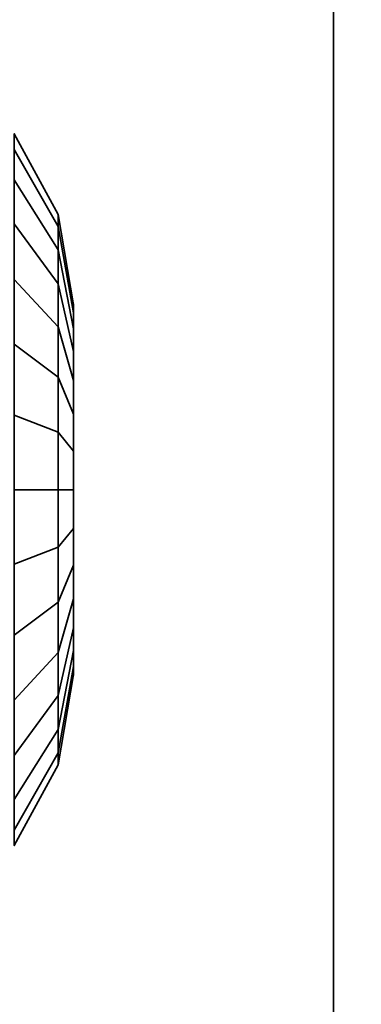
# Model space of a CAD drawing. Header units: millimetres. Extents: x -587 to 3688, y -115 to 120.
# Tile 50 of 256: x -413.345 to -412.425, y -19.884 to -17.236. Entities that reach past the tile are written whole.
import ezdxf

# ---------------------------------------------------------------- set-up
doc = ezdxf.new("R2010")
doc.units = ezdxf.units.MM
doc.layers.add('151', color=7, linetype='Continuous', true_color=0xffffff)

# ---------------------------------------------------------------- blocks, each defined once
blk = doc.blocks.new('UG_SURFACE_001')
at = {"layer": '151', "color": 252, "linetype": 'Continuous', "lineweight": 35}
for points in [[(587.5, -40, 2198), (587.5, 110, 2198), (-587.5, 110, 2198), (-587.5, -40, 2198)], [(-437.5, -40, 2048.0001), (-437.5, 110, 2048.0001), (437.5, 110, 2048.0001), (437.5, -40, 2048.0001)]]:
    blk.add_3dface(points, dxfattribs=at)
blk = doc.blocks.new('UG_SURFACE_010')
at = {"layer": '151', "color": 252, "linetype": 'Continuous', "lineweight": 35}
for points in [[(-413.3596, -17.6664, 1005.5187), (-413.3596, -17.5427, 1005.8994), (-413.241, -17.7594, 1005.9222), (-413.241, -17.8551, 1005.6276)], [(-413.3596, -17.5427, 1005.8994), (-413.3596, -17.5845, 1006.2975), (-413.241, -17.7918, 1006.2301), (-413.241, -17.7594, 1005.9222)], [(-413.241, -17.8551, 1174.3723), (-413.241, -17.7594, 1174.0779), (-413.3596, -17.5427, 1174.1006), (-413.3596, -17.6664, 1174.4813)], [(-413.241, -17.7594, 1174.0779), (-413.241, -17.7918, 1173.7698), (-413.3596, -17.5845, 1173.7026), (-413.3596, -17.5427, 1174.1006)], [(-413.3596, -17.5845, 1006.2975), (-413.3596, -17.7847, 1006.6441), (-413.241, -17.9466, 1006.4983), (-413.241, -17.7918, 1006.2301)], [(-413.241, -17.7918, 1173.7698), (-413.241, -17.9466, 1173.5017), (-413.3596, -17.7847, 1173.3559), (-413.3596, -17.5845, 1173.7026)], [(-413.3596, -17.9342, 1005.2212), (-413.3596, -17.6664, 1005.5187), (-413.241, -17.8551, 1005.6276), (-413.241, -18.0623, 1005.3976)], [(-413.241, -18.0623, 1174.6025), (-413.241, -17.8551, 1174.3723), (-413.3596, -17.6664, 1174.4813), (-413.3596, -17.9342, 1174.7787)], [(-413.241, -17.8551, 1005.6276), (-413.241, -17.7594, 1005.9222), (-413.2, -18.0027, 1005.9477), (-413.2, -18.067, 1005.7499)], [(-413.241, -17.7594, 1005.9222), (-413.241, -17.7918, 1006.2301), (-413.2, -18.0245, 1006.1545), (-413.2, -18.0027, 1005.9477)], [(-413.2, -18.067, 1174.25), (-413.2, -18.0027, 1174.0522), (-413.241, -17.7594, 1174.0779), (-413.241, -17.8551, 1174.3723)], [(-413.2, -18.0027, 1174.0522), (-413.2, -18.0245, 1173.8455), (-413.241, -17.7918, 1173.7698), (-413.241, -17.7594, 1174.0779)], [(-413.3596, -17.7847, 1006.6441), (-413.3596, -18.1085, 1006.8793), (-413.241, -18.1971, 1006.6803), (-413.241, -17.9466, 1006.4983)], [(-413.241, -17.9466, 1173.5017), (-413.241, -18.1971, 1173.3197), (-413.3596, -18.1085, 1173.1206), (-413.3596, -17.7847, 1173.3559)], [(-413.241, -17.7918, 1006.2301), (-413.241, -17.9466, 1006.4983), (-413.2, -18.1284, 1006.3345), (-413.2, -18.0245, 1006.1545)], [(-413.2, -18.0245, 1173.8455), (-413.2, -18.1284, 1173.6654), (-413.241, -17.9466, 1173.5017), (-413.241, -17.7918, 1173.7698)], [(-413.241, -18.0623, 1005.3976), (-413.241, -17.8551, 1005.6276), (-413.2, -18.067, 1005.7499), (-413.2, -18.2061, 1005.5954)], [(-413.2, -18.2061, 1174.4045), (-413.2, -18.067, 1174.25), (-413.241, -17.8551, 1174.3723), (-413.241, -18.0623, 1174.6025)], [(-413.3596, -18.2999, 1005.0584), (-413.3596, -17.9342, 1005.2212), (-413.241, -18.0623, 1005.3976), (-413.241, -18.3452, 1005.2716)], [(-413.241, -18.3452, 1174.7284), (-413.241, -18.0623, 1174.6025), (-413.3596, -17.9342, 1174.7787), (-413.3596, -18.2999, 1174.9415)], [(-413.241, -17.9466, 1006.4983), (-413.241, -18.1971, 1006.6803), (-413.2, -18.2966, 1006.4567), (-413.2, -18.1284, 1006.3345)], [(-413.2, -18.1284, 1173.6654), (-413.2, -18.2966, 1173.5432), (-413.241, -18.1971, 1173.3197), (-413.241, -17.9466, 1173.5017)], [(-413.2, -18.067, 1005.7499), (-413.2, -18.0027, 1005.9477), (-413.2, -18.0245, 1006.1545), (-413.2, -18.5, 1006)], [(-413.2, -18.1284, 1173.6654), (-413.2, -18.0245, 1173.8455), (-413.2, -18.0027, 1174.0522), (-413.2, -18.5, 1174)], [(-413.2, -18.0027, 1174.0522), (-413.2, -18.067, 1174.25), (-413.2, -18.2061, 1174.4045), (-413.2, -18.5, 1174)], [(-413.2, -18.0245, 1006.1545), (-413.2, -18.1284, 1006.3345), (-413.2, -18.2966, 1006.4567), (-413.2, -18.5, 1006)], [(-413.241, -18.3452, 1005.2716), (-413.241, -18.0623, 1005.3976), (-413.2, -18.2061, 1005.5954), (-413.2, -18.396, 1005.5109)], [(-413.2, -18.396, 1174.489), (-413.2, -18.2061, 1174.4045), (-413.241, -18.0623, 1174.6025), (-413.241, -18.3452, 1174.7284)], [(-413.2, -18.396, 1005.5109), (-413.2, -18.2061, 1005.5954), (-413.2, -18.067, 1005.7499), (-413.2, -18.5, 1006)], [(-413.3596, -18.1085, 1006.8793), (-413.3596, -18.5, 1006.9625), (-413.241, -18.5, 1006.7446), (-413.241, -18.1971, 1006.6803)], [(-413.241, -18.1971, 1173.3197), (-413.241, -18.5, 1173.2553), (-413.3596, -18.5, 1173.0374), (-413.3596, -18.1085, 1173.1206)], [(-413.2, -18.5, 1174), (-413.2, -18.2966, 1173.5432), (-413.2, -18.1284, 1173.6654)], [(-413.241, -18.1971, 1006.6803), (-413.241, -18.5, 1006.7446), (-413.2, -18.5, 1006.5), (-413.2, -18.2966, 1006.4567)], [(-413.2, -18.2966, 1173.5432), (-413.2, -18.5, 1173.4999), (-413.241, -18.5, 1173.2553), (-413.241, -18.1971, 1173.3197)], [(-413.2, -18.2061, 1174.4045), (-413.2, -18.396, 1174.489), (-413.2, -18.604, 1174.489), (-413.2, -18.5, 1174)], [(-413.3596, -18.7001, 1005.0584), (-413.3596, -18.2999, 1005.0584), (-413.241, -18.3452, 1005.2716), (-413.241, -18.6548, 1005.2716)], [(-413.241, -18.6548, 1174.7284), (-413.241, -18.3452, 1174.7284), (-413.3596, -18.2999, 1174.9415), (-413.3596, -18.7001, 1174.9415)], [(-413.2, -18.2966, 1006.4567), (-413.2, -18.5, 1006.5), (-413.2, -18.7034, 1006.4567), (-413.2, -18.5, 1006)], [(-413.2, -18.7034, 1173.5432), (-413.2, -18.5, 1173.4999), (-413.2, -18.2966, 1173.5432), (-413.2, -18.5, 1174)], [(-413.241, -18.6548, 1005.2716), (-413.241, -18.3452, 1005.2716), (-413.2, -18.396, 1005.5109), (-413.2, -18.604, 1005.5109)], [(-413.2, -18.604, 1174.489), (-413.2, -18.396, 1174.489), (-413.241, -18.3452, 1174.7284), (-413.241, -18.6548, 1174.7284)], [(-413.2, -18.7939, 1005.5954), (-413.2, -18.604, 1005.5109), (-413.2, -18.396, 1005.5109), (-413.2, -18.5, 1006)], [(-413.3596, -18.5, 1006.9625), (-413.3596, -18.8915, 1006.8793), (-413.241, -18.8029, 1006.6803), (-413.241, -18.5, 1006.7446)], [(-413.241, -18.5, 1173.2553), (-413.241, -18.8029, 1173.3197), (-413.3596, -18.8915, 1173.1206), (-413.3596, -18.5, 1173.0374)], [(-413.241, -18.5, 1006.7446), (-413.241, -18.8029, 1006.6803), (-413.2, -18.7034, 1006.4567), (-413.2, -18.5, 1006.5)], [(-413.2, -18.5, 1173.4999), (-413.2, -18.7034, 1173.5432), (-413.241, -18.8029, 1173.3197), (-413.241, -18.5, 1173.2553)], [(-413.2, -18.5, 1006), (-413.2, -18.7034, 1006.4567), (-413.2, -18.8716, 1006.3345)], [(-413.2, -18.8716, 1006.3345), (-413.2, -18.9755, 1006.1545), (-413.2, -18.9973, 1005.9477), (-413.2, -18.5, 1006)], [(-413.2, -18.9973, 1005.9477), (-413.2, -18.933, 1005.7499), (-413.2, -18.7939, 1005.5954), (-413.2, -18.5, 1006)], [(-413.2, -18.604, 1174.489), (-413.2, -18.7939, 1174.4045), (-413.2, -18.933, 1174.25), (-413.2, -18.5, 1174)], [(-413.2, -18.933, 1174.25), (-413.2, -18.9973, 1174.0522), (-413.2, -18.9755, 1173.8455), (-413.2, -18.5, 1174)], [(-413.2, -18.9755, 1173.8455), (-413.2, -18.8716, 1173.6654), (-413.2, -18.7034, 1173.5432), (-413.2, -18.5, 1174)], [(-413.241, -18.9377, 1005.3976), (-413.241, -18.6548, 1005.2716), (-413.2, -18.604, 1005.5109), (-413.2, -18.7939, 1005.5954)], [(-413.2, -18.7939, 1174.4045), (-413.2, -18.604, 1174.489), (-413.241, -18.6548, 1174.7284), (-413.241, -18.9377, 1174.6025)], [(-413.3596, -19.0658, 1005.2212), (-413.3596, -18.7001, 1005.0584), (-413.241, -18.6548, 1005.2716), (-413.241, -18.9377, 1005.3976)], [(-413.241, -18.9377, 1174.6025), (-413.241, -18.6548, 1174.7284), (-413.3596, -18.7001, 1174.9415), (-413.3596, -19.0658, 1174.7787)], [(-413.241, -18.8029, 1006.6803), (-413.241, -19.0534, 1006.4983), (-413.2, -18.8716, 1006.3345), (-413.2, -18.7034, 1006.4567)], [(-413.2, -18.7034, 1173.5432), (-413.2, -18.8716, 1173.6654), (-413.241, -19.0534, 1173.5017), (-413.241, -18.8029, 1173.3197)], [(-413.3596, -18.8915, 1006.8793), (-413.3596, -19.2153, 1006.6441), (-413.241, -19.0534, 1006.4983), (-413.241, -18.8029, 1006.6803)], [(-413.241, -18.8029, 1173.3197), (-413.241, -19.0534, 1173.5017), (-413.3596, -19.2153, 1173.3559), (-413.3596, -18.8915, 1173.1206)], [(-413.241, -19.1449, 1005.6276), (-413.241, -18.9377, 1005.3976), (-413.2, -18.7939, 1005.5954), (-413.2, -18.933, 1005.7499)], [(-413.2, -18.933, 1174.25), (-413.2, -18.7939, 1174.4045), (-413.241, -18.9377, 1174.6025), (-413.241, -19.1449, 1174.3723)], [(-413.241, -19.0534, 1006.4983), (-413.241, -19.2082, 1006.2301), (-413.2, -18.9755, 1006.1545), (-413.2, -18.8716, 1006.3345)], [(-413.2, -18.8716, 1173.6654), (-413.2, -18.9755, 1173.8455), (-413.241, -19.2082, 1173.7698), (-413.241, -19.0534, 1173.5017)], [(-413.3596, -19.3336, 1005.5187), (-413.3596, -19.0658, 1005.2212), (-413.241, -18.9377, 1005.3976), (-413.241, -19.1449, 1005.6276)], [(-413.241, -19.1449, 1174.3723), (-413.241, -18.9377, 1174.6025), (-413.3596, -19.0658, 1174.7787), (-413.3596, -19.3336, 1174.4813)], [(-413.241, -19.2406, 1005.9222), (-413.241, -19.1449, 1005.6276), (-413.2, -18.933, 1005.7499), (-413.2, -18.9973, 1005.9477)], [(-413.2, -18.9973, 1174.0522), (-413.2, -18.933, 1174.25), (-413.241, -19.1449, 1174.3723), (-413.241, -19.2406, 1174.0779)], [(-413.241, -19.2082, 1006.2301), (-413.241, -19.2406, 1005.9222), (-413.2, -18.9973, 1005.9477), (-413.2, -18.9755, 1006.1545)], [(-413.2, -18.9755, 1173.8455), (-413.2, -18.9973, 1174.0522), (-413.241, -19.2406, 1174.0779), (-413.241, -19.2082, 1173.7698)], [(-413.3596, -19.2153, 1006.6441), (-413.3596, -19.4155, 1006.2975), (-413.241, -19.2082, 1006.2301), (-413.241, -19.0534, 1006.4983)], [(-413.241, -19.0534, 1173.5017), (-413.241, -19.2082, 1173.7698), (-413.3596, -19.4155, 1173.7026), (-413.3596, -19.2153, 1173.3559)], [(-413.3596, -19.4573, 1005.8994), (-413.3596, -19.3336, 1005.5187), (-413.241, -19.1449, 1005.6276), (-413.241, -19.2406, 1005.9222)], [(-413.241, -19.2406, 1174.0779), (-413.241, -19.1449, 1174.3723), (-413.3596, -19.3336, 1174.4813), (-413.3596, -19.4573, 1174.1006)], [(-413.3596, -19.4155, 1006.2975), (-413.3596, -19.4573, 1005.8994), (-413.241, -19.2406, 1005.9222), (-413.241, -19.2082, 1006.2301)], [(-413.241, -19.2082, 1173.7698), (-413.241, -19.2406, 1174.0779), (-413.3596, -19.4573, 1174.1006), (-413.3596, -19.4155, 1173.7026)]]:
    blk.add_3dface(points, dxfattribs=at)
blk = doc.blocks.new('UG_SURFACE_011')
at = {"layer": '151', "color": 252, "linetype": 'Continuous', "lineweight": 35}
for points in [[(-414, 13.92, 2022.5), (-414, -46.92, 2022.5), (-412.5, -46.92, 2020.9999), (-412.5, 13.92, 2020.9999)], [(-412.5, 13.92, -7), (-412.5, -46.92, -7), (-414, -46.92, -7), (-414, 13.92, -7)], [(-412.5, -46.92, 2020.9999), (-412.5, -46.92, -7), (-412.5, 13.92, -7), (-412.5, 13.92, 2020.9999)]]:
    blk.add_3dface(points, dxfattribs=at)
blk = doc.blocks.new('UG_SURFACE_012')
at = {"layer": '151', "color": 252, "linetype": 'Continuous', "lineweight": 35}
for points in [[(-414, 13.92, 2022.5), (-414, -46.92, 2022.5), (-412.5, -46.92, 2020.9999), (-412.5, 13.92, 2020.9999)], [(-412.5, 13.92, -7), (-412.5, -46.92, -7), (-414, -46.92, -7), (-414, 13.92, -7)], [(-412.5, -46.92, 2020.9999), (-412.5, -46.92, -7), (-412.5, 13.92, -7), (-412.5, 13.92, 2020.9999)]]:
    blk.add_3dface(points, dxfattribs=at)
blk = doc.blocks.new('UG_SURFACE_013')
at = {"layer": '151', "color": 252, "linetype": 'Continuous', "lineweight": 35}
for points in [[(-413.3596, -17.6664, 1005.5187), (-413.3596, -17.5427, 1005.8994), (-413.241, -17.7594, 1005.9222), (-413.241, -17.8551, 1005.6276)], [(-413.3596, -17.5427, 1005.8994), (-413.3596, -17.5845, 1006.2975), (-413.241, -17.7918, 1006.2301), (-413.241, -17.7594, 1005.9222)], [(-413.241, -17.8551, 1174.3723), (-413.241, -17.7594, 1174.0779), (-413.3596, -17.5427, 1174.1006), (-413.3596, -17.6664, 1174.4813)], [(-413.241, -17.7594, 1174.0779), (-413.241, -17.7918, 1173.7698), (-413.3596, -17.5845, 1173.7026), (-413.3596, -17.5427, 1174.1006)], [(-413.3596, -17.5845, 1006.2975), (-413.3596, -17.7847, 1006.6441), (-413.241, -17.9466, 1006.4983), (-413.241, -17.7918, 1006.2301)], [(-413.241, -17.7918, 1173.7698), (-413.241, -17.9466, 1173.5017), (-413.3596, -17.7847, 1173.3559), (-413.3596, -17.5845, 1173.7026)], [(-413.3596, -17.9342, 1005.2212), (-413.3596, -17.6664, 1005.5187), (-413.241, -17.8551, 1005.6276), (-413.241, -18.0623, 1005.3976)], [(-413.241, -18.0623, 1174.6025), (-413.241, -17.8551, 1174.3723), (-413.3596, -17.6664, 1174.4813), (-413.3596, -17.9342, 1174.7787)], [(-413.241, -17.8551, 1005.6276), (-413.241, -17.7594, 1005.9222), (-413.2, -18.0027, 1005.9477), (-413.2, -18.067, 1005.7499)], [(-413.241, -17.7594, 1005.9222), (-413.241, -17.7918, 1006.2301), (-413.2, -18.0245, 1006.1545), (-413.2, -18.0027, 1005.9477)], [(-413.2, -18.067, 1174.25), (-413.2, -18.0027, 1174.0522), (-413.241, -17.7594, 1174.0779), (-413.241, -17.8551, 1174.3723)], [(-413.2, -18.0027, 1174.0522), (-413.2, -18.0245, 1173.8455), (-413.241, -17.7918, 1173.7698), (-413.241, -17.7594, 1174.0779)], [(-413.3596, -17.7847, 1006.6441), (-413.3596, -18.1085, 1006.8793), (-413.241, -18.1971, 1006.6803), (-413.241, -17.9466, 1006.4983)], [(-413.241, -17.9466, 1173.5017), (-413.241, -18.1971, 1173.3197), (-413.3596, -18.1085, 1173.1206), (-413.3596, -17.7847, 1173.3559)], [(-413.241, -17.7918, 1006.2301), (-413.241, -17.9466, 1006.4983), (-413.2, -18.1284, 1006.3345), (-413.2, -18.0245, 1006.1545)], [(-413.2, -18.0245, 1173.8455), (-413.2, -18.1284, 1173.6654), (-413.241, -17.9466, 1173.5017), (-413.241, -17.7918, 1173.7698)], [(-413.241, -18.0623, 1005.3976), (-413.241, -17.8551, 1005.6276), (-413.2, -18.067, 1005.7499), (-413.2, -18.2061, 1005.5954)], [(-413.2, -18.2061, 1174.4045), (-413.2, -18.067, 1174.25), (-413.241, -17.8551, 1174.3723), (-413.241, -18.0623, 1174.6025)], [(-413.3596, -18.2999, 1005.0584), (-413.3596, -17.9342, 1005.2212), (-413.241, -18.0623, 1005.3976), (-413.241, -18.3452, 1005.2716)], [(-413.241, -18.3452, 1174.7284), (-413.241, -18.0623, 1174.6025), (-413.3596, -17.9342, 1174.7787), (-413.3596, -18.2999, 1174.9415)], [(-413.241, -17.9466, 1006.4983), (-413.241, -18.1971, 1006.6803), (-413.2, -18.2966, 1006.4567), (-413.2, -18.1284, 1006.3345)], [(-413.2, -18.1284, 1173.6654), (-413.2, -18.2966, 1173.5432), (-413.241, -18.1971, 1173.3197), (-413.241, -17.9466, 1173.5017)], [(-413.2, -18.067, 1005.7499), (-413.2, -18.0027, 1005.9477), (-413.2, -18.0245, 1006.1545), (-413.2, -18.5, 1006)], [(-413.2, -18.1284, 1173.6654), (-413.2, -18.0245, 1173.8455), (-413.2, -18.0027, 1174.0522), (-413.2, -18.5, 1174)], [(-413.2, -18.0027, 1174.0522), (-413.2, -18.067, 1174.25), (-413.2, -18.2061, 1174.4045), (-413.2, -18.5, 1174)], [(-413.2, -18.0245, 1006.1545), (-413.2, -18.1284, 1006.3345), (-413.2, -18.2966, 1006.4567), (-413.2, -18.5, 1006)], [(-413.241, -18.3452, 1005.2716), (-413.241, -18.0623, 1005.3976), (-413.2, -18.2061, 1005.5954), (-413.2, -18.396, 1005.5109)], [(-413.2, -18.396, 1174.489), (-413.2, -18.2061, 1174.4045), (-413.241, -18.0623, 1174.6025), (-413.241, -18.3452, 1174.7284)], [(-413.2, -18.396, 1005.5109), (-413.2, -18.2061, 1005.5954), (-413.2, -18.067, 1005.7499), (-413.2, -18.5, 1006)], [(-413.3596, -18.1085, 1006.8793), (-413.3596, -18.5, 1006.9625), (-413.241, -18.5, 1006.7446), (-413.241, -18.1971, 1006.6803)], [(-413.241, -18.1971, 1173.3197), (-413.241, -18.5, 1173.2553), (-413.3596, -18.5, 1173.0374), (-413.3596, -18.1085, 1173.1206)], [(-413.2, -18.5, 1174), (-413.2, -18.2966, 1173.5432), (-413.2, -18.1284, 1173.6654)], [(-413.241, -18.1971, 1006.6803), (-413.241, -18.5, 1006.7446), (-413.2, -18.5, 1006.5), (-413.2, -18.2966, 1006.4567)], [(-413.2, -18.2966, 1173.5432), (-413.2, -18.5, 1173.4999), (-413.241, -18.5, 1173.2553), (-413.241, -18.1971, 1173.3197)], [(-413.2, -18.2061, 1174.4045), (-413.2, -18.396, 1174.489), (-413.2, -18.604, 1174.489), (-413.2, -18.5, 1174)], [(-413.3596, -18.7001, 1005.0584), (-413.3596, -18.2999, 1005.0584), (-413.241, -18.3452, 1005.2716), (-413.241, -18.6548, 1005.2716)], [(-413.241, -18.6548, 1174.7284), (-413.241, -18.3452, 1174.7284), (-413.3596, -18.2999, 1174.9415), (-413.3596, -18.7001, 1174.9415)], [(-413.2, -18.2966, 1006.4567), (-413.2, -18.5, 1006.5), (-413.2, -18.7034, 1006.4567), (-413.2, -18.5, 1006)], [(-413.2, -18.7034, 1173.5432), (-413.2, -18.5, 1173.4999), (-413.2, -18.2966, 1173.5432), (-413.2, -18.5, 1174)], [(-413.241, -18.6548, 1005.2716), (-413.241, -18.3452, 1005.2716), (-413.2, -18.396, 1005.5109), (-413.2, -18.604, 1005.5109)], [(-413.2, -18.604, 1174.489), (-413.2, -18.396, 1174.489), (-413.241, -18.3452, 1174.7284), (-413.241, -18.6548, 1174.7284)], [(-413.2, -18.7939, 1005.5954), (-413.2, -18.604, 1005.5109), (-413.2, -18.396, 1005.5109), (-413.2, -18.5, 1006)], [(-413.3596, -18.5, 1006.9625), (-413.3596, -18.8915, 1006.8793), (-413.241, -18.8029, 1006.6803), (-413.241, -18.5, 1006.7446)], [(-413.241, -18.5, 1173.2553), (-413.241, -18.8029, 1173.3197), (-413.3596, -18.8915, 1173.1206), (-413.3596, -18.5, 1173.0374)], [(-413.241, -18.5, 1006.7446), (-413.241, -18.8029, 1006.6803), (-413.2, -18.7034, 1006.4567), (-413.2, -18.5, 1006.5)], [(-413.2, -18.5, 1173.4999), (-413.2, -18.7034, 1173.5432), (-413.241, -18.8029, 1173.3197), (-413.241, -18.5, 1173.2553)], [(-413.2, -18.5, 1006), (-413.2, -18.7034, 1006.4567), (-413.2, -18.8716, 1006.3345)], [(-413.2, -18.8716, 1006.3345), (-413.2, -18.9755, 1006.1545), (-413.2, -18.9973, 1005.9477), (-413.2, -18.5, 1006)], [(-413.2, -18.9973, 1005.9477), (-413.2, -18.933, 1005.7499), (-413.2, -18.7939, 1005.5954), (-413.2, -18.5, 1006)], [(-413.2, -18.604, 1174.489), (-413.2, -18.7939, 1174.4045), (-413.2, -18.933, 1174.25), (-413.2, -18.5, 1174)], [(-413.2, -18.933, 1174.25), (-413.2, -18.9973, 1174.0522), (-413.2, -18.9755, 1173.8455), (-413.2, -18.5, 1174)], [(-413.2, -18.9755, 1173.8455), (-413.2, -18.8716, 1173.6654), (-413.2, -18.7034, 1173.5432), (-413.2, -18.5, 1174)], [(-413.241, -18.9377, 1005.3976), (-413.241, -18.6548, 1005.2716), (-413.2, -18.604, 1005.5109), (-413.2, -18.7939, 1005.5954)], [(-413.2, -18.7939, 1174.4045), (-413.2, -18.604, 1174.489), (-413.241, -18.6548, 1174.7284), (-413.241, -18.9377, 1174.6025)], [(-413.3596, -19.0658, 1005.2212), (-413.3596, -18.7001, 1005.0584), (-413.241, -18.6548, 1005.2716), (-413.241, -18.9377, 1005.3976)], [(-413.241, -18.9377, 1174.6025), (-413.241, -18.6548, 1174.7284), (-413.3596, -18.7001, 1174.9415), (-413.3596, -19.0658, 1174.7787)], [(-413.241, -18.8029, 1006.6803), (-413.241, -19.0534, 1006.4983), (-413.2, -18.8716, 1006.3345), (-413.2, -18.7034, 1006.4567)], [(-413.2, -18.7034, 1173.5432), (-413.2, -18.8716, 1173.6654), (-413.241, -19.0534, 1173.5017), (-413.241, -18.8029, 1173.3197)], [(-413.3596, -18.8915, 1006.8793), (-413.3596, -19.2153, 1006.6441), (-413.241, -19.0534, 1006.4983), (-413.241, -18.8029, 1006.6803)], [(-413.241, -18.8029, 1173.3197), (-413.241, -19.0534, 1173.5017), (-413.3596, -19.2153, 1173.3559), (-413.3596, -18.8915, 1173.1206)], [(-413.241, -19.1449, 1005.6276), (-413.241, -18.9377, 1005.3976), (-413.2, -18.7939, 1005.5954), (-413.2, -18.933, 1005.7499)], [(-413.2, -18.933, 1174.25), (-413.2, -18.7939, 1174.4045), (-413.241, -18.9377, 1174.6025), (-413.241, -19.1449, 1174.3723)], [(-413.241, -19.0534, 1006.4983), (-413.241, -19.2082, 1006.2301), (-413.2, -18.9755, 1006.1545), (-413.2, -18.8716, 1006.3345)], [(-413.2, -18.8716, 1173.6654), (-413.2, -18.9755, 1173.8455), (-413.241, -19.2082, 1173.7698), (-413.241, -19.0534, 1173.5017)], [(-413.3596, -19.3336, 1005.5187), (-413.3596, -19.0658, 1005.2212), (-413.241, -18.9377, 1005.3976), (-413.241, -19.1449, 1005.6276)], [(-413.241, -19.1449, 1174.3723), (-413.241, -18.9377, 1174.6025), (-413.3596, -19.0658, 1174.7787), (-413.3596, -19.3336, 1174.4813)], [(-413.241, -19.2406, 1005.9222), (-413.241, -19.1449, 1005.6276), (-413.2, -18.933, 1005.7499), (-413.2, -18.9973, 1005.9477)], [(-413.2, -18.9973, 1174.0522), (-413.2, -18.933, 1174.25), (-413.241, -19.1449, 1174.3723), (-413.241, -19.2406, 1174.0779)], [(-413.241, -19.2082, 1006.2301), (-413.241, -19.2406, 1005.9222), (-413.2, -18.9973, 1005.9477), (-413.2, -18.9755, 1006.1545)], [(-413.2, -18.9755, 1173.8455), (-413.2, -18.9973, 1174.0522), (-413.241, -19.2406, 1174.0779), (-413.241, -19.2082, 1173.7698)], [(-413.3596, -19.2153, 1006.6441), (-413.3596, -19.4155, 1006.2975), (-413.241, -19.2082, 1006.2301), (-413.241, -19.0534, 1006.4983)], [(-413.241, -19.0534, 1173.5017), (-413.241, -19.2082, 1173.7698), (-413.3596, -19.4155, 1173.7026), (-413.3596, -19.2153, 1173.3559)], [(-413.3596, -19.4573, 1005.8994), (-413.3596, -19.3336, 1005.5187), (-413.241, -19.1449, 1005.6276), (-413.241, -19.2406, 1005.9222)], [(-413.241, -19.2406, 1174.0779), (-413.241, -19.1449, 1174.3723), (-413.3596, -19.3336, 1174.4813), (-413.3596, -19.4573, 1174.1006)], [(-413.3596, -19.4155, 1006.2975), (-413.3596, -19.4573, 1005.8994), (-413.241, -19.2406, 1005.9222), (-413.241, -19.2082, 1006.2301)], [(-413.241, -19.2082, 1173.7698), (-413.241, -19.2406, 1174.0779), (-413.3596, -19.4573, 1174.1006), (-413.3596, -19.4155, 1173.7026)]]:
    blk.add_3dface(points, dxfattribs=at)
blk = doc.blocks.new('UG_SURFACE_015')
at = {"layer": '151', "color": 252, "linetype": 'Continuous', "lineweight": 35}
for points in [[(-414, -46.92, 2022.5), (414, -46.92, 2022.5), (414, 13.92, 2022.5), (-414, 13.92, 2022.5)], [(-412.5, 13.92, 2020.9999), (-412.5, -46.92, 2020.9999), (-414, -46.92, 2022.5), (-414, 13.92, 2022.5)], [(-412.5, -46.92, 2020.9999), (-412.5, 13.92, 2020.9999), (412.5, 13.92, 2020.9999), (412.5, -46.92, 2020.9999)]]:
    blk.add_3dface(points, dxfattribs=at)
blk = doc.blocks.new('UG_SURFACE_042')
at = {"layer": '151', "color": 252, "linetype": 'Continuous', "lineweight": 35}
for points in [[(-413.3596, -17.6664, 1005.5187), (-413.3596, -17.5427, 1005.8994), (-413.241, -17.7594, 1005.9222), (-413.241, -17.8551, 1005.6276)], [(-413.3596, -17.5427, 1005.8994), (-413.3596, -17.5845, 1006.2975), (-413.241, -17.7918, 1006.2301), (-413.241, -17.7594, 1005.9222)], [(-413.241, -17.8551, 1174.3723), (-413.241, -17.7594, 1174.0779), (-413.3596, -17.5427, 1174.1006), (-413.3596, -17.6664, 1174.4813)], [(-413.241, -17.7594, 1174.0779), (-413.241, -17.7918, 1173.7698), (-413.3596, -17.5845, 1173.7026), (-413.3596, -17.5427, 1174.1006)], [(-413.3596, -17.5845, 1006.2975), (-413.3596, -17.7847, 1006.6441), (-413.241, -17.9466, 1006.4983), (-413.241, -17.7918, 1006.2301)], [(-413.241, -17.7918, 1173.7698), (-413.241, -17.9466, 1173.5017), (-413.3596, -17.7847, 1173.3559), (-413.3596, -17.5845, 1173.7026)], [(-413.3596, -17.9342, 1005.2212), (-413.3596, -17.6664, 1005.5187), (-413.241, -17.8551, 1005.6276), (-413.241, -18.0623, 1005.3976)], [(-413.241, -18.0623, 1174.6025), (-413.241, -17.8551, 1174.3723), (-413.3596, -17.6664, 1174.4813), (-413.3596, -17.9342, 1174.7787)], [(-413.241, -17.8551, 1005.6276), (-413.241, -17.7594, 1005.9222), (-413.2, -18.0027, 1005.9477), (-413.2, -18.067, 1005.7499)], [(-413.241, -17.7594, 1005.9222), (-413.241, -17.7918, 1006.2301), (-413.2, -18.0245, 1006.1545), (-413.2, -18.0027, 1005.9477)], [(-413.2, -18.067, 1174.25), (-413.2, -18.0027, 1174.0522), (-413.241, -17.7594, 1174.0779), (-413.241, -17.8551, 1174.3723)], [(-413.2, -18.0027, 1174.0522), (-413.2, -18.0245, 1173.8455), (-413.241, -17.7918, 1173.7698), (-413.241, -17.7594, 1174.0779)], [(-413.3596, -17.7847, 1006.6441), (-413.3596, -18.1085, 1006.8793), (-413.241, -18.1971, 1006.6803), (-413.241, -17.9466, 1006.4983)], [(-413.241, -17.9466, 1173.5017), (-413.241, -18.1971, 1173.3197), (-413.3596, -18.1085, 1173.1206), (-413.3596, -17.7847, 1173.3559)], [(-413.241, -17.7918, 1006.2301), (-413.241, -17.9466, 1006.4983), (-413.2, -18.1284, 1006.3345), (-413.2, -18.0245, 1006.1545)], [(-413.2, -18.0245, 1173.8455), (-413.2, -18.1284, 1173.6654), (-413.241, -17.9466, 1173.5017), (-413.241, -17.7918, 1173.7698)], [(-413.241, -18.0623, 1005.3976), (-413.241, -17.8551, 1005.6276), (-413.2, -18.067, 1005.7499), (-413.2, -18.2061, 1005.5954)], [(-413.2, -18.2061, 1174.4045), (-413.2, -18.067, 1174.25), (-413.241, -17.8551, 1174.3723), (-413.241, -18.0623, 1174.6025)], [(-413.3596, -18.2999, 1005.0584), (-413.3596, -17.9342, 1005.2212), (-413.241, -18.0623, 1005.3976), (-413.241, -18.3452, 1005.2716)], [(-413.241, -18.3452, 1174.7284), (-413.241, -18.0623, 1174.6025), (-413.3596, -17.9342, 1174.7787), (-413.3596, -18.2999, 1174.9415)], [(-413.241, -17.9466, 1006.4983), (-413.241, -18.1971, 1006.6803), (-413.2, -18.2966, 1006.4567), (-413.2, -18.1284, 1006.3345)], [(-413.2, -18.1284, 1173.6654), (-413.2, -18.2966, 1173.5432), (-413.241, -18.1971, 1173.3197), (-413.241, -17.9466, 1173.5017)], [(-413.2, -18.067, 1005.7499), (-413.2, -18.0027, 1005.9477), (-413.2, -18.0245, 1006.1545), (-413.2, -18.5, 1006)], [(-413.2, -18.1284, 1173.6654), (-413.2, -18.0245, 1173.8455), (-413.2, -18.0027, 1174.0522), (-413.2, -18.5, 1174)], [(-413.2, -18.0027, 1174.0522), (-413.2, -18.067, 1174.25), (-413.2, -18.2061, 1174.4045), (-413.2, -18.5, 1174)], [(-413.2, -18.0245, 1006.1545), (-413.2, -18.1284, 1006.3345), (-413.2, -18.2966, 1006.4567), (-413.2, -18.5, 1006)], [(-413.241, -18.3452, 1005.2716), (-413.241, -18.0623, 1005.3976), (-413.2, -18.2061, 1005.5954), (-413.2, -18.396, 1005.5109)], [(-413.2, -18.396, 1174.489), (-413.2, -18.2061, 1174.4045), (-413.241, -18.0623, 1174.6025), (-413.241, -18.3452, 1174.7284)], [(-413.2, -18.396, 1005.5109), (-413.2, -18.2061, 1005.5954), (-413.2, -18.067, 1005.7499), (-413.2, -18.5, 1006)], [(-413.3596, -18.1085, 1006.8793), (-413.3596, -18.5, 1006.9625), (-413.241, -18.5, 1006.7446), (-413.241, -18.1971, 1006.6803)], [(-413.241, -18.1971, 1173.3197), (-413.241, -18.5, 1173.2553), (-413.3596, -18.5, 1173.0374), (-413.3596, -18.1085, 1173.1206)], [(-413.2, -18.5, 1174), (-413.2, -18.2966, 1173.5432), (-413.2, -18.1284, 1173.6654)], [(-413.241, -18.1971, 1006.6803), (-413.241, -18.5, 1006.7446), (-413.2, -18.5, 1006.5), (-413.2, -18.2966, 1006.4567)], [(-413.2, -18.2966, 1173.5432), (-413.2, -18.5, 1173.4999), (-413.241, -18.5, 1173.2553), (-413.241, -18.1971, 1173.3197)], [(-413.2, -18.2061, 1174.4045), (-413.2, -18.396, 1174.489), (-413.2, -18.604, 1174.489), (-413.2, -18.5, 1174)], [(-413.3596, -18.7001, 1005.0584), (-413.3596, -18.2999, 1005.0584), (-413.241, -18.3452, 1005.2716), (-413.241, -18.6548, 1005.2716)], [(-413.241, -18.6548, 1174.7284), (-413.241, -18.3452, 1174.7284), (-413.3596, -18.2999, 1174.9415), (-413.3596, -18.7001, 1174.9415)], [(-413.2, -18.2966, 1006.4567), (-413.2, -18.5, 1006.5), (-413.2, -18.7034, 1006.4567), (-413.2, -18.5, 1006)], [(-413.2, -18.7034, 1173.5432), (-413.2, -18.5, 1173.4999), (-413.2, -18.2966, 1173.5432), (-413.2, -18.5, 1174)], [(-413.241, -18.6548, 1005.2716), (-413.241, -18.3452, 1005.2716), (-413.2, -18.396, 1005.5109), (-413.2, -18.604, 1005.5109)], [(-413.2, -18.604, 1174.489), (-413.2, -18.396, 1174.489), (-413.241, -18.3452, 1174.7284), (-413.241, -18.6548, 1174.7284)], [(-413.2, -18.7939, 1005.5954), (-413.2, -18.604, 1005.5109), (-413.2, -18.396, 1005.5109), (-413.2, -18.5, 1006)], [(-413.3596, -18.5, 1006.9625), (-413.3596, -18.8915, 1006.8793), (-413.241, -18.8029, 1006.6803), (-413.241, -18.5, 1006.7446)], [(-413.241, -18.5, 1173.2553), (-413.241, -18.8029, 1173.3197), (-413.3596, -18.8915, 1173.1206), (-413.3596, -18.5, 1173.0374)], [(-413.241, -18.5, 1006.7446), (-413.241, -18.8029, 1006.6803), (-413.2, -18.7034, 1006.4567), (-413.2, -18.5, 1006.5)], [(-413.2, -18.5, 1173.4999), (-413.2, -18.7034, 1173.5432), (-413.241, -18.8029, 1173.3197), (-413.241, -18.5, 1173.2553)], [(-413.2, -18.5, 1006), (-413.2, -18.7034, 1006.4567), (-413.2, -18.8716, 1006.3345)], [(-413.2, -18.8716, 1006.3345), (-413.2, -18.9755, 1006.1545), (-413.2, -18.9973, 1005.9477), (-413.2, -18.5, 1006)], [(-413.2, -18.9973, 1005.9477), (-413.2, -18.933, 1005.7499), (-413.2, -18.7939, 1005.5954), (-413.2, -18.5, 1006)], [(-413.2, -18.604, 1174.489), (-413.2, -18.7939, 1174.4045), (-413.2, -18.933, 1174.25), (-413.2, -18.5, 1174)], [(-413.2, -18.933, 1174.25), (-413.2, -18.9973, 1174.0522), (-413.2, -18.9755, 1173.8455), (-413.2, -18.5, 1174)], [(-413.2, -18.9755, 1173.8455), (-413.2, -18.8716, 1173.6654), (-413.2, -18.7034, 1173.5432), (-413.2, -18.5, 1174)], [(-413.241, -18.9377, 1005.3976), (-413.241, -18.6548, 1005.2716), (-413.2, -18.604, 1005.5109), (-413.2, -18.7939, 1005.5954)], [(-413.2, -18.7939, 1174.4045), (-413.2, -18.604, 1174.489), (-413.241, -18.6548, 1174.7284), (-413.241, -18.9377, 1174.6025)], [(-413.3596, -19.0658, 1005.2212), (-413.3596, -18.7001, 1005.0584), (-413.241, -18.6548, 1005.2716), (-413.241, -18.9377, 1005.3976)], [(-413.241, -18.9377, 1174.6025), (-413.241, -18.6548, 1174.7284), (-413.3596, -18.7001, 1174.9415), (-413.3596, -19.0658, 1174.7787)], [(-413.241, -18.8029, 1006.6803), (-413.241, -19.0534, 1006.4983), (-413.2, -18.8716, 1006.3345), (-413.2, -18.7034, 1006.4567)], [(-413.2, -18.7034, 1173.5432), (-413.2, -18.8716, 1173.6654), (-413.241, -19.0534, 1173.5017), (-413.241, -18.8029, 1173.3197)], [(-413.3596, -18.8915, 1006.8793), (-413.3596, -19.2153, 1006.6441), (-413.241, -19.0534, 1006.4983), (-413.241, -18.8029, 1006.6803)], [(-413.241, -18.8029, 1173.3197), (-413.241, -19.0534, 1173.5017), (-413.3596, -19.2153, 1173.3559), (-413.3596, -18.8915, 1173.1206)], [(-413.241, -19.1449, 1005.6276), (-413.241, -18.9377, 1005.3976), (-413.2, -18.7939, 1005.5954), (-413.2, -18.933, 1005.7499)], [(-413.2, -18.933, 1174.25), (-413.2, -18.7939, 1174.4045), (-413.241, -18.9377, 1174.6025), (-413.241, -19.1449, 1174.3723)], [(-413.241, -19.0534, 1006.4983), (-413.241, -19.2082, 1006.2301), (-413.2, -18.9755, 1006.1545), (-413.2, -18.8716, 1006.3345)], [(-413.2, -18.8716, 1173.6654), (-413.2, -18.9755, 1173.8455), (-413.241, -19.2082, 1173.7698), (-413.241, -19.0534, 1173.5017)], [(-413.3596, -19.3336, 1005.5187), (-413.3596, -19.0658, 1005.2212), (-413.241, -18.9377, 1005.3976), (-413.241, -19.1449, 1005.6276)], [(-413.241, -19.1449, 1174.3723), (-413.241, -18.9377, 1174.6025), (-413.3596, -19.0658, 1174.7787), (-413.3596, -19.3336, 1174.4813)], [(-413.241, -19.2406, 1005.9222), (-413.241, -19.1449, 1005.6276), (-413.2, -18.933, 1005.7499), (-413.2, -18.9973, 1005.9477)], [(-413.2, -18.9973, 1174.0522), (-413.2, -18.933, 1174.25), (-413.241, -19.1449, 1174.3723), (-413.241, -19.2406, 1174.0779)], [(-413.241, -19.2082, 1006.2301), (-413.241, -19.2406, 1005.9222), (-413.2, -18.9973, 1005.9477), (-413.2, -18.9755, 1006.1545)], [(-413.2, -18.9755, 1173.8455), (-413.2, -18.9973, 1174.0522), (-413.241, -19.2406, 1174.0779), (-413.241, -19.2082, 1173.7698)], [(-413.3596, -19.2153, 1006.6441), (-413.3596, -19.4155, 1006.2975), (-413.241, -19.2082, 1006.2301), (-413.241, -19.0534, 1006.4983)], [(-413.241, -19.0534, 1173.5017), (-413.241, -19.2082, 1173.7698), (-413.3596, -19.4155, 1173.7026), (-413.3596, -19.2153, 1173.3559)], [(-413.3596, -19.4573, 1005.8994), (-413.3596, -19.3336, 1005.5187), (-413.241, -19.1449, 1005.6276), (-413.241, -19.2406, 1005.9222)], [(-413.241, -19.2406, 1174.0779), (-413.241, -19.1449, 1174.3723), (-413.3596, -19.3336, 1174.4813), (-413.3596, -19.4573, 1174.1006)], [(-413.3596, -19.4155, 1006.2975), (-413.3596, -19.4573, 1005.8994), (-413.241, -19.2406, 1005.9222), (-413.241, -19.2082, 1006.2301)], [(-413.241, -19.2082, 1173.7698), (-413.241, -19.2406, 1174.0779), (-413.3596, -19.4573, 1174.1006), (-413.3596, -19.4155, 1173.7026)]]:
    blk.add_3dface(points, dxfattribs=at)

msp = doc.modelspace()

# ---------------------------------------------------------------- linework, layer by layer
at = {"layer": '151', "color": 252, "linetype": 'Continuous', "lineweight": -3, "true_color": 0x939598}
for p, q in [((-412.5, 13.92, -7), (-412.5, -46.92, -7)), ((-412.5, -46.92, 2021), (-412.5, 13.92, 2021)), ((-412.5, -46.92, 2021), (-412.5, 13.92, 2021)), ((-412.5, 13.92, -7), (-412.5, -46.92, -7)), ((-412.5, -46.92, 2021), (-412.5, 13.92, 2021))]:
    msp.add_line(p, q, dxfattribs=at)
at = {"layer": '151', "color": 252, "linetype": 'Continuous', "lineweight": -3, "true_color": 0x939598, "extrusion": (1, 0, 0)}
for centre in [(-18.5, 1174, -413.2), (-18.5, 1006, -413.2), (-18.5, 1006, -413.2), (-18.5, 1174, -413.2), (-18.5, 1174, -413.2), (-18.5, 1006, -413.2)]:
    msp.add_circle(centre, 0.5, dxfattribs=at)

# ---------------------------------------------------------------- block references
at = {"layer": '151', "color": 252, "linetype": 'Continuous', "lineweight": -3, "true_color": 0x939598}
for name in ['UG_SURFACE_011', 'UG_SURFACE_012', 'UG_SURFACE_015', 'UG_SURFACE_001', 'UG_SURFACE_010', 'UG_SURFACE_013', 'UG_SURFACE_042']:
    msp.add_blockref(name, (0, 0), dxfattribs=at)

doc.saveas('drawing.dxf')
